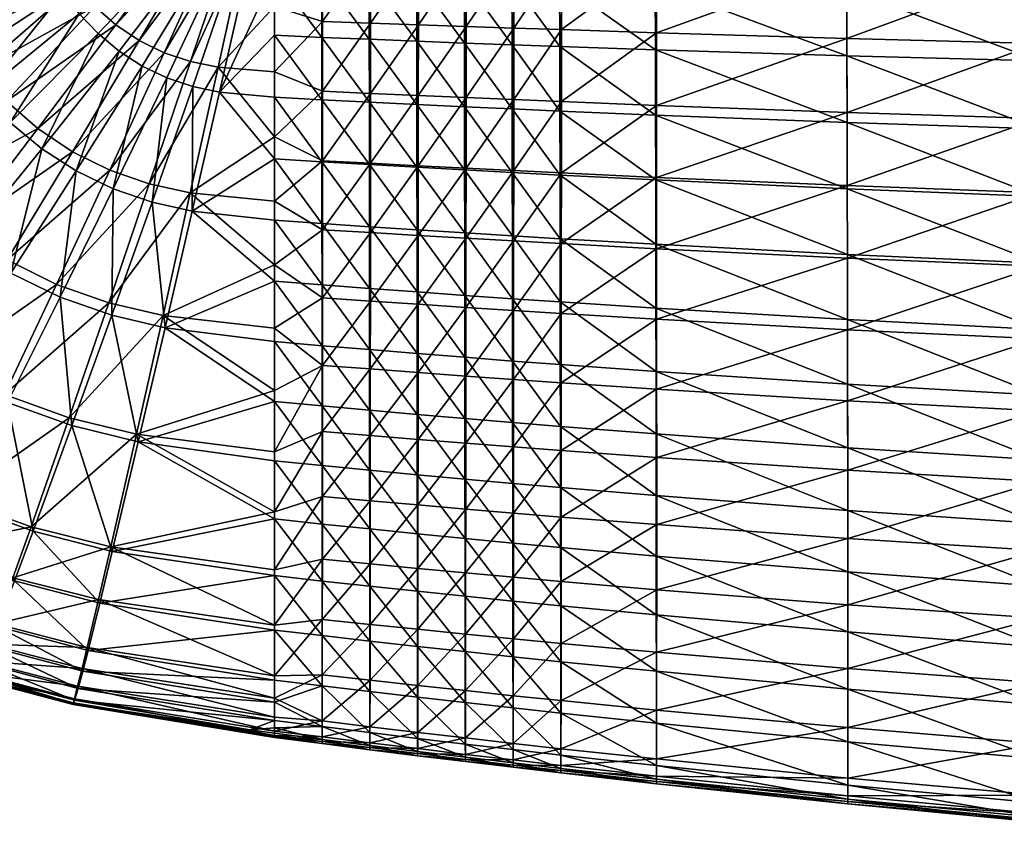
# Model space of a CAD drawing. Header units: millimetres. Extents: x -265 to 265, y -281 to 271.
# Tile 13 of 187: x -184 to -118, y -275 to -222. Entities that reach past the tile are written whole.
import ezdxf

# ---------------------------------------------------------------- set-up
doc = ezdxf.new("R2010")
doc.units = ezdxf.units.MM
doc.header["$MEASUREMENT"] = 0
doc.layers.add('Výchozí', color=7, linetype='Continuous', true_color=0x000000)

msp = doc.modelspace()

# ---------------------------------------------------------------- meshes
at = {"layer": 'Výchozí'}
mesh = msp.add_polyface(dxfattribs=at)
corners = [(-170.214, -216.181, 476.408), (-169.291, -216.358, 476.402), (-167.387, -207.686, 476.358), (-171.103, -215.891, 476.409), (-171.941, -215.482, 476.406), (-172.72, -214.958, 476.4), (-173.425, -214.333, 476.392), (-173.017, -224.543, 475.769), (-171.176, -224.924, 475.731), (-174.786, -223.948, 475.786), (-176.459, -223.124, 475.785), (-178.012, -222.082, 475.771), (-179.42, -220.845, 475.745), (-180.664, -219.452, 475.71), (-174.049, -213.626, 476.382), (-181.729, -217.948, 475.667), (-174.582, -212.861, 476.37), (-182.607, -216.383, 475.619), (-175.021, -212.064, 476.356), (-183.293, -214.804, 475.566), (-175.364, -211.261, 476.339), (-183.794, -213.255, 475.51), (-175.615, -210.474, 476.318), (-180.919, -230.576, 474.443), (-183.238, -229.022, 474.431), (-167.387, -210.276, 424.555), (-171.075, -226.59, 429.128), (-172.872, -226.211, 429.442), (-174.608, -225.632, 429.726), (-176.26, -224.841, 429.973), (-177.802, -223.844, 430.179), (-179.212, -222.664, 430.341), (-180.468, -221.334, 430.461), (-181.554, -219.898, 430.542), (-182.457, -218.399, 430.587), (-183.173, -216.881, 430.603), (-167.387, -220.859, 476.06), (-167.387, -216.474, 476.362), (-167.387, -212.08, 476.466), (-167.387, -225.228, 475.572), (-167.387, -218.627, 426.395), (-167.387, -222.783, 427.395), (-161.044, -218.832, 425.222), (-164.219, -218.731, 425.79), (-164.221, -214.524, 424.818), (-161.039, -223.051, 426.281), (-164.216, -222.92, 426.819), (-161.035, -227.254, 427.387), (-164.214, -227.093, 427.902), (-160.957, -221.959, 475.418), (-164.168, -221.848, 475.747), (-164.171, -226.534, 475.169), (-160.95, -217.222, 475.803), (-164.164, -217.141, 476.13), (-160.945, -212.47, 475.961), (-164.161, -212.421, 476.287), (-161.048, -211.878, 423.632), (-164.221, -211.833, 424.235), (-164.162, -209.301, 476.227)]
mesh.append_faces([[corners[k] for k in face] for face in [(0, 1, 2, 2), (3, 0, 2, 2), (4, 3, 2, 2), (5, 4, 2, 2), (6, 5, 2, 2), (7, 8, 1, 1), (7, 1, 0, 0), (9, 7, 0, 0), (9, 0, 3, 3), (10, 9, 3, 3), (10, 3, 4, 4), (11, 10, 4, 4), (11, 4, 5, 5), (12, 11, 5, 5), (12, 5, 6, 6), (13, 12, 6, 6), (13, 6, 14, 14), (15, 13, 14, 14), (15, 14, 16, 16), (17, 15, 16, 16), (17, 16, 18, 18), (19, 17, 18, 18), (19, 18, 20, 20), (21, 20, 22, 22), (23, 9, 10, 10), (24, 10, 11, 11), (25, 26, 27, 27), (25, 27, 28, 28), (25, 28, 29, 29), (25, 29, 30, 30), (25, 30, 31, 31), (25, 31, 32, 32), (25, 32, 33, 33), (25, 33, 34, 34), (25, 34, 35, 35), (1, 36, 37, 37), (1, 37, 38, 38), (8, 39, 36, 36), (1, 38, 2, 2), (36, 1, 8, 8), (26, 25, 40, 40), (41, 26, 40, 40), (42, 43, 44, 44), (45, 46, 43, 43), (47, 48, 46, 46), (49, 50, 51, 51), (52, 53, 50, 50), (54, 55, 53, 53), (56, 44, 57, 57), (41, 46, 48, 48), (40, 43, 46, 46), (40, 46, 41, 41), (36, 50, 53, 53), (36, 53, 37, 37), (50, 36, 39, 39), (50, 39, 51, 51), (55, 38, 37, 37), (55, 37, 53, 53), (54, 58, 55, 55), (55, 58, 38, 38), (44, 43, 40, 40), (57, 44, 40, 40), (25, 57, 40, 40)]])
mesh = msp.add_polyface(dxfattribs=at)
corners = [(-141.89, -219.368, 422.412), (-148.291, -219.201, 423.253), (-148.302, -214.839, 422.149), (-141.904, -214.95, 421.26), (-129.059, -219.667, 420.948), (-129.075, -215.146, 419.723), (-116.203, -219.924, 419.728), (-116.219, -215.311, 418.456), (-103.327, -220.14, 418.706), (-141.874, -223.755, 423.628), (-148.278, -223.535, 424.421), (-129.041, -224.153, 422.239), (-116.186, -224.497, 421.067), (-141.864, -228.125, 424.86), (-148.27, -227.853, 425.616), (-129.029, -228.62, 423.529), (-116.175, -229.051, 422.397), (-141.855, -232.469, 426.141), (-148.173, -222.403, 473.543), (-151.364, -227.087, 473.54), (-148.174, -227.221, 473.05), (-141.802, -222.615, 472.483), (-141.798, -227.478, 472.045), (-129.04, -223.001, 470.441), (-129.028, -227.947, 470.109), (-116.234, -223.333, 468.586), (-116.218, -228.35, 468.342), (-103.406, -223.607, 467.001), (-148.172, -217.559, 473.832), (-151.361, -222.294, 474.06), (-141.808, -217.724, 472.704), (-129.058, -218.025, 470.534), (-116.258, -218.286, 468.576), (-103.433, -218.5, 466.923), (-148.172, -212.695, 473.899), (-151.357, -217.475, 474.381), (-141.814, -212.81, 472.705), (-129.076, -213.024, 470.415), (-116.282, -213.211, 468.362), (-103.459, -213.364, 466.65), (-145.104, -210.468, 420.717), (-141.903, -210.49, 420.273), (-138.699, -210.512, 419.85), (-135.493, -210.532, 419.448), (-132.285, -210.551, 419.064), (-129.075, -210.569, 418.7), (-125.862, -210.586, 418.352), (-122.649, -210.603, 418.021), (-119.435, -210.619, 417.706), (-116.218, -210.634, 417.406), (-148.303, -212.037, 421.519), (-113.001, -210.648, 417.12), (-109.783, -210.662, 416.848), (-148.301, -210.445, 421.184), (-148.174, -209.476, 473.802), (-123.34, -208.044, 469.198), (-134.686, -207.945, 471.174)]
mesh.append_faces([[corners[k] for k in face] for face in [(0, 1, 2, 2), (0, 2, 3, 3), (4, 0, 3, 3), (4, 3, 5, 5), (6, 4, 5, 5), (6, 5, 7, 7), (8, 6, 7, 7), (9, 10, 1, 1), (9, 1, 0, 0), (11, 9, 0, 0), (11, 0, 4, 4), (12, 11, 4, 4), (12, 4, 6, 6), (13, 14, 10, 10), (13, 10, 9, 9), (15, 13, 9, 9), (15, 9, 11, 11), (16, 15, 11, 11), (16, 11, 12, 12), (17, 14, 13, 13), (18, 19, 20, 20), (21, 18, 20, 20), (21, 20, 22, 22), (23, 21, 22, 22), (23, 22, 24, 24), (25, 23, 24, 24), (25, 24, 26, 26), (27, 25, 26, 26), (28, 29, 18, 18), (30, 28, 18, 18), (30, 18, 21, 21), (31, 30, 21, 21), (31, 21, 23, 23), (32, 31, 23, 23), (32, 23, 25, 25), (33, 32, 25, 25), (34, 35, 28, 28), (36, 34, 28, 28), (36, 28, 30, 30), (37, 36, 30, 30), (37, 30, 31, 31), (38, 37, 31, 31), (38, 31, 32, 32), (39, 38, 32, 32), (3, 40, 41, 41), (3, 42, 43, 43), (42, 3, 41, 41), (44, 45, 5, 5), (46, 47, 5, 5), (47, 48, 7, 7), (5, 45, 46, 46), (5, 43, 44, 44), (7, 48, 49, 49), (50, 40, 3, 3), (50, 3, 2, 2), (7, 49, 51, 51), (51, 52, 7, 7), (3, 43, 5, 5), (50, 53, 40, 40), (47, 7, 5, 5), (36, 54, 34, 34), (38, 55, 37, 37), (56, 36, 37, 37)]])
mesh = msp.add_polyface(dxfattribs=at)
corners = [(-161.044, -218.832, 425.222), (-164.221, -214.524, 424.818), (-161.049, -214.592, 424.224), (-157.863, -218.929, 424.689), (-157.87, -214.657, 423.664), (-154.677, -219.023, 424.185), (-154.685, -214.72, 423.133), (-151.486, -219.114, 423.707), (-151.496, -214.781, 422.629), (-148.291, -219.201, 423.253), (-148.302, -214.839, 422.149), (-161.039, -223.051, 426.281), (-164.219, -218.731, 425.79), (-157.856, -223.178, 425.775), (-154.668, -223.301, 425.299), (-151.475, -223.42, 424.849), (-148.278, -223.535, 424.421), (-161.035, -227.254, 427.387), (-164.216, -222.92, 426.819), (-157.851, -227.411, 426.905), (-154.662, -227.563, 426.451), (-151.468, -227.71, 426.022), (-148.27, -227.853, 425.616), (-157.752, -222.071, 475.013), (-160.957, -221.959, 475.418), (-160.96, -226.674, 474.843), (-154.554, -222.183, 474.554), (-157.756, -226.813, 474.451), (-151.361, -222.294, 474.06), (-154.558, -226.951, 474.011), (-148.173, -222.403, 473.543), (-151.364, -227.087, 473.54), (-160.95, -217.222, 475.803), (-164.168, -221.848, 475.747), (-157.745, -217.305, 475.385), (-154.548, -217.39, 474.903), (-151.357, -217.475, 474.381), (-148.172, -217.559, 473.832), (-160.945, -212.47, 475.961), (-164.164, -217.141, 476.13), (-157.739, -212.524, 475.53), (-154.543, -212.58, 475.026), (-151.354, -212.637, 474.477), (-148.172, -212.695, 473.899), (-161.047, -210.339, 423.31), (-161.048, -211.878, 423.632), (-164.221, -211.833, 424.235), (-157.868, -210.367, 422.736), (-154.684, -210.395, 422.192), (-157.869, -211.92, 423.062), (-151.494, -210.42, 421.675), (-151.496, -212, 422.007), (-154.685, -211.961, 422.521), (-148.303, -212.037, 421.519), (-148.301, -210.445, 421.184), (-157.74, -209.362, 475.459), (-151.356, -209.437, 474.391), (-154.544, -209.399, 474.948), (-160.946, -209.329, 475.895)]
mesh.append_faces([[corners[k] for k in face] for face in [(0, 1, 2, 2), (3, 0, 2, 2), (3, 2, 4, 4), (5, 3, 4, 4), (5, 4, 6, 6), (7, 5, 6, 6), (7, 6, 8, 8), (9, 7, 8, 8), (9, 8, 10, 10), (11, 12, 0, 0), (13, 11, 0, 0), (13, 0, 3, 3), (14, 13, 3, 3), (14, 3, 5, 5), (15, 14, 5, 5), (15, 5, 7, 7), (16, 15, 7, 7), (16, 7, 9, 9), (17, 18, 11, 11), (19, 17, 11, 11), (19, 11, 13, 13), (20, 19, 13, 13), (20, 13, 14, 14), (21, 14, 15, 15), (22, 15, 16, 16), (23, 24, 25, 25), (26, 23, 27, 27), (28, 26, 29, 29), (30, 28, 31, 31), (32, 33, 24, 24), (34, 32, 24, 24), (34, 24, 23, 23), (35, 34, 23, 23), (35, 23, 26, 26), (36, 35, 26, 26), (36, 26, 28, 28), (37, 36, 28, 28), (38, 39, 32, 32), (40, 38, 32, 32), (40, 32, 34, 34), (41, 40, 34, 34), (41, 34, 35, 35), (42, 41, 35, 35), (42, 35, 36, 36), (43, 42, 36, 36), (44, 45, 46, 46), (47, 48, 49, 49), (47, 49, 45, 45), (50, 51, 52, 52), (49, 48, 52, 52), (45, 2, 1, 1), (2, 45, 49, 49), (2, 49, 4, 4), (51, 8, 6, 6), (51, 6, 52, 52), (6, 4, 49, 49), (6, 49, 52, 52), (53, 51, 54, 54), (51, 53, 10, 10), (51, 10, 8, 8), (41, 55, 40, 40), (43, 56, 42, 42), (42, 57, 41, 41), (58, 38, 40, 40)]])
mesh = msp.add_polyface(dxfattribs=at)
corners = [(-183.794, -213.255, 475.51), (-183.293, -214.804, 475.566), (-175.364, -211.261, 476.339), (-184.306, -210.356, 475.389), (-175.615, -210.474, 476.318), (-183.238, -229.022, 474.431), (-180.919, -230.576, 474.443), (-176.459, -223.124, 475.785), (-185.343, -227.19, 474.403), (-178.012, -222.082, 475.771), (-179.42, -220.845, 475.745), (-187.203, -225.135, 474.362), (-180.664, -219.452, 475.71), (-188.798, -222.92, 474.309), (-181.729, -217.948, 475.667), (-190.111, -220.617, 474.247), (-182.607, -216.383, 475.619), (-191.139, -218.292, 474.177), (-191.889, -216.006, 474.1), (-192.657, -211.713, 473.928), (-185.304, -237.811, 472.511), (-181.991, -239.466, 472.465), (-178.42, -231.817, 474.434), (-188.381, -235.757, 472.529), (-191.176, -233.35, 472.525), (-193.65, -230.658, 472.5), (-195.771, -227.762, 472.457), (-197.52, -224.751, 472.399), (-198.89, -221.71, 472.325), (-199.891, -218.715, 472.237), (-193.427, -242.252, 470.069), (-196.908, -239.296, 470.129), (-180.671, -231.866, 432.926), (-178.196, -233.061, 432.57), (-181.758, -240.317, 435.636), (-185.051, -238.715, 436.088), (-182.983, -230.375, 433.223), (-188.128, -236.737, 436.466), (-185.097, -228.623, 433.458), (-190.943, -234.425, 436.767), (-186.98, -226.656, 433.632), (-193.453, -231.838, 436.989), (-188.608, -224.535, 433.747), (-195.621, -229.053, 437.136), (-189.963, -222.323, 433.811), (-191.035, -220.082, 433.829), (-197.425, -226.15, 437.216), (-177.802, -223.844, 430.179), (-179.212, -222.664, 430.341), (-180.468, -221.334, 430.461), (-181.554, -219.898, 430.542), (-182.457, -218.399, 430.587), (-183.173, -216.881, 430.603), (-183.705, -215.385, 430.594), (-191.83, -217.868, 433.811), (-184.277, -212.56, 430.528), (-192.677, -213.674, 433.703), (-167.387, -210.276, 424.555), (-187.657, -209.924, 431.608)]
mesh.append_faces([[corners[k] for k in face] for face in [(0, 1, 2, 2), (3, 0, 4, 4), (5, 6, 7, 7), (8, 5, 9, 9), (8, 9, 10, 10), (11, 8, 10, 10), (11, 10, 12, 12), (13, 11, 12, 12), (13, 12, 14, 14), (15, 13, 14, 14), (15, 14, 16, 16), (17, 15, 16, 16), (17, 16, 1, 1), (18, 17, 1, 1), (18, 1, 0, 0), (19, 18, 0, 0), (19, 0, 3, 3), (20, 21, 22, 22), (20, 22, 6, 6), (23, 20, 6, 6), (23, 6, 5, 5), (24, 23, 5, 5), (24, 5, 8, 8), (25, 24, 8, 8), (25, 8, 11, 11), (26, 25, 11, 11), (26, 11, 13, 13), (27, 26, 13, 13), (27, 13, 15, 15), (28, 15, 17, 17), (29, 17, 18, 18), (30, 20, 23, 23), (31, 30, 23, 23), (31, 23, 24, 24), (32, 33, 34, 34), (32, 34, 35, 35), (36, 32, 35, 35), (36, 35, 37, 37), (38, 36, 37, 37), (38, 37, 39, 39), (40, 38, 39, 39), (40, 39, 41, 41), (42, 40, 41, 41), (42, 41, 43, 43), (44, 42, 43, 43), (45, 44, 46, 46), (47, 32, 36, 36), (48, 47, 36, 36), (48, 36, 38, 38), (49, 48, 38, 38), (49, 38, 40, 40), (50, 49, 40, 40), (50, 40, 42, 42), (51, 50, 42, 42), (51, 42, 44, 44), (52, 51, 44, 44), (52, 44, 45, 45), (53, 52, 45, 45), (53, 45, 54, 54), (55, 53, 54, 54), (55, 54, 56, 56), (57, 52, 53, 53), (57, 53, 55, 55), (56, 58, 55, 55)]])
mesh = msp.add_polyface(dxfattribs=at)
corners = [(-151.468, -227.71, 426.022), (-154.662, -227.563, 426.451), (-154.668, -223.301, 425.299), (-148.27, -227.853, 425.616), (-151.475, -223.42, 424.849), (-157.847, -231.623, 428.093), (-161.032, -231.439, 428.554), (-161.035, -227.254, 427.387), (-157.851, -227.411, 426.905), (-154.656, -231.803, 427.66), (-151.461, -231.977, 427.251), (-148.263, -232.146, 426.863), (-157.843, -235.811, 429.351), (-161.029, -235.6, 429.791), (-154.651, -236.017, 428.938), (-151.455, -236.216, 428.548), (-148.256, -236.41, 428.178), (-157.838, -239.972, 430.688), (-161.026, -239.736, 431.107), (-154.646, -240.202, 430.295), (-151.449, -240.426, 429.923), (-148.249, -240.644, 429.57), (-157.834, -244.097, 432.114), (-161.023, -243.837, 432.513), (-154.641, -244.351, 431.739), (-151.443, -244.597, 431.385), (-148.243, -244.837, 431.048), (-157.769, -240.8, 471.592), (-160.971, -240.585, 471.947), (-160.975, -245.131, 470.579), (-154.569, -241.01, 471.207), (-157.772, -245.369, 470.237), (-151.372, -241.217, 470.803), (-154.573, -245.602, 469.871), (-148.178, -241.418, 470.386), (-151.375, -245.83, 469.488), (-160.968, -235.995, 473.107), (-164.177, -240.367, 472.259), (-157.764, -236.186, 472.74), (-154.565, -236.373, 472.337), (-151.369, -236.557, 471.91), (-148.176, -236.737, 471.469), (-160.964, -231.355, 474.073), (-164.175, -235.802, 473.425), (-157.76, -231.52, 473.693), (-154.561, -231.683, 473.271), (-151.366, -231.844, 472.823), (-148.175, -232.001, 472.357), (-160.96, -226.674, 474.843), (-164.173, -231.188, 474.395), (-157.756, -226.813, 474.451), (-154.558, -226.951, 474.011), (-151.364, -227.087, 473.54), (-148.174, -227.221, 473.05), (-160.957, -221.959, 475.418), (-164.171, -226.534, 475.169), (-157.752, -222.071, 475.013), (-154.554, -222.183, 474.554), (-151.361, -222.294, 474.06)]
mesh.append_faces([[corners[k] for k in face] for face in [(0, 1, 2, 2), (3, 0, 4, 4), (5, 6, 7, 7), (5, 7, 8, 8), (9, 5, 8, 8), (9, 8, 1, 1), (10, 9, 1, 1), (10, 1, 0, 0), (11, 10, 0, 0), (11, 0, 3, 3), (12, 13, 6, 6), (12, 6, 5, 5), (14, 12, 5, 5), (14, 5, 9, 9), (15, 14, 9, 9), (15, 9, 10, 10), (16, 15, 10, 10), (16, 10, 11, 11), (17, 18, 13, 13), (17, 13, 12, 12), (19, 17, 12, 12), (19, 12, 14, 14), (20, 19, 14, 14), (20, 14, 15, 15), (21, 20, 15, 15), (22, 23, 18, 18), (22, 18, 17, 17), (24, 22, 17, 17), (24, 17, 19, 19), (25, 24, 19, 19), (25, 19, 20, 20), (26, 25, 20, 20), (27, 28, 29, 29), (30, 27, 31, 31), (32, 30, 33, 33), (34, 32, 35, 35), (36, 37, 28, 28), (38, 36, 28, 28), (38, 28, 27, 27), (39, 38, 27, 27), (39, 27, 30, 30), (40, 39, 30, 30), (40, 30, 32, 32), (41, 40, 32, 32), (42, 43, 36, 36), (44, 42, 36, 36), (44, 36, 38, 38), (45, 44, 38, 38), (45, 38, 39, 39), (46, 45, 39, 39), (46, 39, 40, 40), (47, 46, 40, 40), (48, 49, 42, 42), (50, 48, 42, 42), (50, 42, 44, 44), (51, 50, 44, 44), (51, 44, 45, 45), (52, 51, 45, 45), (52, 45, 46, 46), (53, 52, 46, 46), (54, 55, 48, 48), (56, 48, 50, 50), (57, 50, 51, 51), (58, 51, 52, 52)]])
mesh = msp.add_polyface(dxfattribs=at)
corners = [(-175.78, -232.731, 474.399), (-173.035, -233.337, 474.332), (-171.176, -224.924, 475.731), (-173.017, -224.543, 475.769), (-178.42, -231.817, 474.434), (-174.786, -223.948, 475.786), (-180.919, -230.576, 474.443), (-178.492, -240.705, 472.386), (-174.859, -241.552, 472.265), (-181.991, -239.466, 472.465), (-181.145, -248.408, 469.694), (-175.596, -233.952, 432.161), (-172.906, -234.557, 431.712), (-174.723, -242.38, 434.56), (-178.299, -241.531, 435.121), (-178.196, -233.061, 432.57), (-172.872, -226.211, 429.442), (-171.075, -226.59, 429.128), (-174.608, -225.632, 429.726), (-176.26, -224.841, 429.973), (-180.671, -231.866, 432.926), (-177.802, -223.844, 430.179), (-167.387, -229.572, 474.905), (-167.387, -225.228, 475.572), (-167.387, -238.163, 473.05), (-167.387, -233.886, 474.064), (-167.387, -242.395, 471.86), (-167.387, -246.57, 470.487), (-167.387, -239.239, 432.04), (-167.387, -243.292, 433.401), (-167.387, -231.051, 429.577), (-167.387, -235.157, 430.769), (-167.387, -226.925, 428.455), (-167.387, -222.783, 427.395), (-161.032, -231.439, 428.554), (-164.212, -231.248, 429.047), (-164.214, -227.093, 427.902), (-161.035, -227.254, 427.387), (-161.029, -235.6, 429.791), (-164.211, -235.382, 430.262), (-161.026, -239.736, 431.107), (-164.209, -239.492, 431.557), (-161.023, -243.837, 432.513), (-164.208, -243.57, 432.941), (-160.971, -240.585, 471.947), (-164.177, -240.367, 472.259), (-164.179, -244.889, 470.885), (-160.968, -235.995, 473.107), (-164.175, -235.802, 473.425), (-160.964, -231.355, 474.073), (-164.173, -231.188, 474.395), (-160.96, -226.674, 474.843), (-164.171, -226.534, 475.169)]
mesh.append_faces([[corners[k] for k in face] for face in [(0, 1, 2, 2), (0, 2, 3, 3), (4, 0, 3, 3), (4, 3, 5, 5), (6, 4, 5, 5), (7, 8, 1, 1), (7, 1, 0, 0), (9, 7, 0, 0), (9, 0, 4, 4), (10, 8, 7, 7), (11, 12, 13, 13), (11, 13, 14, 14), (15, 11, 14, 14), (16, 17, 12, 12), (16, 12, 11, 11), (18, 16, 11, 11), (18, 11, 15, 15), (19, 18, 15, 15), (19, 15, 20, 20), (21, 19, 20, 20), (2, 22, 23, 23), (1, 24, 25, 25), (8, 26, 24, 24), (1, 25, 22, 22), (2, 1, 22, 22), (8, 24, 1, 1), (8, 27, 26, 26), (13, 28, 29, 29), (12, 30, 31, 31), (17, 32, 30, 30), (12, 31, 28, 28), (12, 28, 13, 13), (17, 30, 12, 12), (17, 33, 32, 32), (34, 35, 36, 36), (34, 36, 37, 37), (38, 39, 35, 35), (38, 35, 34, 34), (40, 41, 39, 39), (40, 39, 38, 38), (42, 43, 41, 41), (42, 41, 40, 40), (44, 45, 46, 46), (47, 48, 45, 45), (49, 50, 48, 48), (51, 52, 50, 50), (33, 36, 32, 32), (30, 35, 39, 39), (30, 39, 31, 31), (28, 41, 43, 43), (28, 43, 29, 29), (31, 39, 41, 41), (31, 41, 28, 28), (32, 36, 35, 35), (32, 35, 30, 30), (45, 24, 26, 26), (25, 48, 50, 50), (25, 50, 22, 22), (22, 50, 52, 52), (22, 52, 23, 23), (24, 45, 48, 48), (24, 48, 25, 25), (45, 26, 46, 46)]])
mesh = msp.add_polyface(dxfattribs=at)
corners = [(-141.855, -232.469, 426.141), (-148.263, -232.146, 426.863), (-148.27, -227.853, 425.616), (-129.02, -233.058, 424.864), (-141.864, -228.125, 424.86), (-129.029, -228.62, 423.529), (-116.166, -233.572, 423.768), (-116.175, -229.051, 422.397), (-141.848, -236.782, 427.488), (-148.256, -236.41, 428.178), (-129.011, -237.46, 426.263), (-116.158, -238.054, 425.202), (-148.249, -240.644, 429.57), (-151.455, -236.216, 428.548), (-141.84, -241.061, 428.911), (-129.004, -241.824, 427.734), (-116.151, -242.495, 426.707), (-148.243, -244.837, 431.048), (-151.449, -240.426, 429.923), (-141.833, -245.297, 430.418), (-128.997, -246.141, 429.286), (-116.146, -246.885, 428.293), (-148.236, -248.984, 432.627), (-151.443, -244.597, 431.385), (-141.827, -249.485, 432.024), (-128.991, -250.405, 430.934), (-116.141, -251.219, 429.971), (-141.789, -246.479, 468.303), (-148.18, -246.052, 469.096), (-148.182, -250.597, 467.596), (-128.994, -247.258, 466.773), (-141.788, -251.064, 466.855), (-148.178, -241.418, 470.386), (-151.375, -245.83, 469.488), (-141.79, -241.805, 469.541), (-129.001, -242.51, 467.909), (-116.182, -243.119, 466.404), (-116.172, -247.934, 465.36), (-148.176, -236.737, 471.469), (-151.372, -241.217, 470.803), (-141.792, -237.082, 470.572), (-129.009, -237.709, 468.838), (-116.193, -238.251, 467.244), (-148.175, -232.001, 472.357), (-151.369, -236.557, 471.91), (-141.795, -232.303, 471.406), (-129.019, -232.852, 469.571), (-116.205, -233.325, 467.89), (-148.174, -227.221, 473.05), (-151.366, -231.844, 472.823), (-141.798, -227.478, 472.045), (-129.028, -227.947, 470.109), (-116.218, -228.35, 468.342), (-103.388, -228.683, 466.818)]
mesh.append_faces([[corners[k] for k in face] for face in [(0, 1, 2, 2), (3, 0, 4, 4), (3, 4, 5, 5), (6, 3, 5, 5), (6, 5, 7, 7), (8, 9, 1, 1), (8, 1, 0, 0), (10, 8, 0, 0), (10, 0, 3, 3), (11, 10, 3, 3), (11, 3, 6, 6), (12, 13, 9, 9), (14, 12, 9, 9), (14, 9, 8, 8), (15, 14, 8, 8), (15, 8, 10, 10), (16, 15, 10, 10), (16, 10, 11, 11), (17, 18, 12, 12), (19, 17, 12, 12), (19, 12, 14, 14), (20, 19, 14, 14), (20, 14, 15, 15), (21, 20, 15, 15), (21, 15, 16, 16), (22, 23, 17, 17), (24, 22, 17, 17), (24, 17, 19, 19), (25, 24, 19, 19), (25, 19, 20, 20), (26, 25, 20, 20), (26, 20, 21, 21), (27, 28, 29, 29), (30, 27, 31, 31), (32, 33, 28, 28), (34, 32, 28, 28), (34, 28, 27, 27), (35, 34, 27, 27), (35, 27, 30, 30), (36, 35, 30, 30), (36, 30, 37, 37), (38, 39, 32, 32), (40, 38, 32, 32), (40, 32, 34, 34), (41, 40, 34, 34), (41, 34, 35, 35), (42, 41, 35, 35), (42, 35, 36, 36), (43, 44, 38, 38), (45, 43, 38, 38), (45, 38, 40, 40), (46, 45, 40, 40), (46, 40, 41, 41), (47, 46, 41, 41), (47, 41, 42, 42), (48, 49, 43, 43), (50, 48, 43, 43), (50, 43, 45, 45), (51, 50, 45, 45), (51, 45, 46, 46), (52, 51, 46, 46), (52, 46, 47, 47), (53, 52, 47, 47)]])
mesh = msp.add_polyface(dxfattribs=at)
corners = [(-185.485, -246.844, 469.855), (-181.145, -248.408, 469.694), (-178.492, -240.705, 472.386), (-181.991, -239.466, 472.465), (-189.6, -244.786, 469.978), (-185.304, -237.811, 472.511), (-193.427, -242.252, 470.069), (-183.705, -255.71, 466.166), (-176.641, -249.503, 469.49), (-188.865, -253.836, 466.446), (-193.764, -251.397, 466.691), (-198.327, -248.413, 466.9), (-202.485, -244.945, 467.071), (-196.908, -239.296, 470.129), (-184.925, -259.111, 463.968), (-179.177, -260.571, 463.584), (-178.36, -257.051, 465.847), (-190.478, -257.091, 464.321), (-195.755, -254.477, 464.64), (-200.676, -251.288, 464.923), (-191.988, -260.056, 461.78), (-197.625, -257.283, 462.178), (-202.888, -253.912, 462.54), (-198.476, -258.513, 460.737), (-192.674, -261.355, 460.301), (-203.897, -255.065, 461.137), (-199.219, -259.536, 459.104), (-203.839, -255.21, 450.267), (-198.405, -258.639, 449.784), (-199.173, -259.631, 451.432), (-197.532, -257.439, 448.303), (-192.602, -261.479, 449.227), (-202.81, -254.099, 448.792), (-195.622, -254.705, 445.71), (-190.347, -257.296, 445.134), (-191.895, -260.203, 447.735), (-200.56, -251.566, 446.204), (-183.565, -255.988, 442.245), (-178.26, -257.349, 441.558), (-179.096, -260.807, 443.801), (-184.812, -259.319, 444.49), (-188.701, -254.12, 442.885), (-193.595, -251.718, 443.455), (-198.173, -248.798, 443.942), (-180.967, -248.912, 438.416), (-185.273, -247.37, 439.012), (-189.376, -245.362, 439.539), (-193.212, -242.905, 439.983), (-196.722, -240.047, 440.338), (-202.364, -245.416, 444.335), (-178.299, -241.531, 435.121), (-176.515, -250.015, 437.772), (-181.758, -240.317, 435.636), (-185.051, -238.715, 436.088), (-188.128, -236.737, 436.466), (-190.943, -234.425, 436.767), (-178.196, -233.061, 432.57)]
mesh.append_faces([[corners[k] for k in face] for face in [(0, 1, 2, 2), (0, 2, 3, 3), (4, 0, 3, 3), (4, 3, 5, 5), (6, 4, 5, 5), (7, 8, 1, 1), (9, 7, 1, 1), (9, 1, 0, 0), (10, 9, 0, 0), (10, 0, 4, 4), (11, 10, 4, 4), (11, 4, 6, 6), (12, 11, 6, 6), (12, 6, 13, 13), (14, 15, 16, 16), (14, 16, 7, 7), (17, 14, 7, 7), (17, 7, 9, 9), (18, 17, 9, 9), (18, 9, 10, 10), (19, 18, 10, 10), (19, 10, 11, 11), (20, 14, 17, 17), (21, 20, 17, 17), (21, 17, 18, 18), (22, 21, 18, 18), (22, 18, 19, 19), (23, 24, 20, 20), (23, 20, 21, 21), (25, 23, 21, 21), (26, 24, 23, 23), (27, 28, 29, 29), (30, 31, 28, 28), (32, 30, 28, 28), (33, 34, 35, 35), (33, 35, 30, 30), (36, 33, 30, 30), (37, 38, 39, 39), (37, 39, 40, 40), (41, 37, 40, 40), (41, 40, 34, 34), (42, 41, 34, 34), (42, 34, 33, 33), (43, 42, 33, 33), (43, 33, 36, 36), (44, 38, 37, 37), (45, 44, 37, 37), (45, 37, 41, 41), (46, 45, 41, 41), (46, 41, 42, 42), (47, 46, 42, 42), (47, 42, 43, 43), (48, 47, 43, 43), (48, 43, 49, 49), (50, 51, 44, 44), (52, 50, 44, 44), (52, 44, 45, 45), (53, 52, 45, 45), (53, 45, 46, 46), (54, 53, 46, 46), (54, 46, 47, 47), (55, 54, 47, 47), (55, 47, 48, 48), (56, 50, 52, 52)]])
mesh = msp.add_polyface(dxfattribs=at)
corners = [(-181.145, -248.408, 469.694), (-176.641, -249.503, 469.49), (-174.859, -241.552, 472.265), (-183.705, -255.71, 466.166), (-178.36, -257.051, 465.847), (-180.967, -248.912, 438.416), (-176.515, -250.015, 437.772), (-178.26, -257.349, 441.558), (-178.299, -241.531, 435.121), (-174.723, -242.38, 434.56), (-167.387, -250.674, 468.915), (-167.387, -246.57, 470.487), (-167.387, -254.689, 467.125), (-167.387, -262.28, 462.712), (-167.387, -258.577, 465.077), (-179.177, -260.571, 463.584), (-167.387, -265.679, 459.929), (-179.939, -263.783, 460.901), (-167.387, -262.615, 442.409), (-179.88, -263.978, 446.431), (-179.096, -260.807, 443.801), (-167.387, -258.974, 440.171), (-167.387, -255.175, 438.213), (-167.387, -247.308, 434.867), (-167.387, -251.275, 436.462), (-167.387, -243.292, 433.401), (-161.02, -247.898, 434.024), (-164.206, -247.609, 434.431), (-164.208, -243.57, 432.941), (-161.023, -243.837, 432.513), (-157.83, -248.181, 433.644), (-161.017, -251.908, 435.661), (-164.204, -251.597, 436.048), (-157.826, -252.211, 435.3), (-161.014, -255.846, 437.456), (-164.202, -255.516, 437.823), (-161.011, -259.683, 439.456), (-164.2, -259.335, 439.803), (-161.008, -263.359, 441.735), (-164.199, -262.994, 442.064), (-160.984, -258.19, 465.097), (-164.186, -257.878, 465.383), (-164.188, -261.906, 462.946), (-160.988, -262.241, 462.668), (-160.981, -253.952, 467.187), (-164.184, -253.663, 467.48), (-160.978, -249.588, 469.001), (-164.181, -249.322, 469.302), (-160.975, -245.131, 470.579), (-164.179, -244.889, 470.885), (-160.971, -240.585, 471.947), (-167.387, -242.395, 471.86)]
mesh.append_faces([[corners[k] for k in face] for face in [(0, 1, 2, 2), (3, 4, 1, 1), (5, 6, 7, 7), (8, 9, 6, 6), (1, 10, 11, 11), (1, 11, 2, 2), (1, 12, 10, 10), (13, 14, 4, 4), (13, 4, 15, 15), (4, 14, 12, 12), (16, 13, 15, 15), (16, 15, 17, 17), (4, 12, 1, 1), (18, 19, 20, 20), (20, 7, 21, 21), (20, 21, 18, 18), (7, 22, 21, 21), (6, 23, 24, 24), (6, 24, 22, 22), (9, 25, 23, 23), (6, 22, 7, 7), (6, 9, 23, 23), (26, 27, 28, 28), (26, 28, 29, 29), (30, 26, 29, 29), (31, 32, 27, 27), (31, 27, 26, 26), (33, 31, 26, 26), (34, 35, 32, 32), (34, 32, 31, 31), (36, 37, 35, 35), (36, 35, 34, 34), (38, 39, 37, 37), (38, 37, 36, 36), (40, 41, 42, 42), (40, 42, 43, 43), (44, 45, 41, 41), (44, 41, 40, 40), (46, 47, 45, 45), (46, 45, 44, 44), (48, 49, 47, 47), (48, 47, 46, 46), (50, 49, 48, 48), (25, 28, 27, 27), (25, 27, 23, 23), (24, 32, 35, 35), (24, 35, 22, 22), (21, 37, 39, 39), (21, 39, 18, 18), (22, 35, 37, 37), (22, 37, 21, 21), (23, 27, 32, 32), (23, 32, 24, 24), (16, 42, 13, 13), (14, 41, 45, 45), (14, 45, 12, 12), (10, 47, 49, 49), (10, 49, 11, 11), (12, 45, 47, 47), (12, 47, 10, 10), (49, 51, 11, 11), (13, 42, 41, 41), (13, 41, 14, 14)]])
mesh = msp.add_polyface(dxfattribs=at)
corners = [(-157.83, -248.181, 433.644), (-161.023, -243.837, 432.513), (-157.834, -244.097, 432.114), (-154.636, -248.456, 433.287), (-154.641, -244.351, 431.739), (-151.438, -248.723, 432.949), (-151.443, -244.597, 431.385), (-148.236, -248.984, 432.627), (-157.826, -252.211, 435.3), (-161.02, -247.898, 434.024), (-154.631, -252.506, 434.96), (-151.433, -252.794, 434.637), (-148.231, -253.074, 434.329), (-157.822, -256.168, 437.113), (-161.014, -255.846, 437.456), (-161.017, -251.908, 435.661), (-154.626, -256.483, 436.788), (-151.427, -256.789, 436.479), (-148.226, -257.088, 436.183), (-157.818, -260.023, 439.128), (-161.011, -259.683, 439.456), (-154.622, -260.355, 438.818), (-151.422, -260.679, 438.521), (-148.22, -260.995, 438.236), (-157.813, -263.715, 441.423), (-161.008, -263.359, 441.735), (-154.617, -264.064, 441.125), (-151.417, -264.405, 440.838), (-148.215, -264.738, 440.562), (-157.785, -258.495, 464.795), (-160.984, -258.19, 465.097), (-160.988, -262.241, 462.668), (-157.789, -262.568, 462.381), (-154.585, -258.793, 464.483), (-154.59, -262.889, 462.087), (-151.387, -259.085, 464.165), (-151.391, -263.203, 461.79), (-148.188, -259.37, 463.845), (-157.78, -254.235, 466.872), (-160.981, -253.952, 467.187), (-154.581, -254.512, 466.541), (-151.383, -254.782, 466.202), (-148.185, -255.046, 465.858), (-157.776, -249.849, 468.673), (-160.978, -249.588, 469.001), (-154.577, -250.104, 468.325), (-151.379, -250.353, 467.964), (-148.182, -250.597, 467.596), (-157.772, -245.369, 470.237), (-160.975, -245.131, 470.579), (-154.573, -245.602, 469.871), (-151.375, -245.83, 469.488), (-148.18, -246.052, 469.096), (-157.769, -240.8, 471.592), (-154.569, -241.01, 471.207), (-151.372, -241.217, 470.803)]
mesh.append_faces([[corners[k] for k in face] for face in [(0, 1, 2, 2), (3, 0, 2, 2), (3, 2, 4, 4), (5, 3, 4, 4), (5, 4, 6, 6), (7, 5, 6, 6), (8, 9, 0, 0), (10, 8, 0, 0), (10, 0, 3, 3), (11, 10, 3, 3), (11, 3, 5, 5), (12, 11, 5, 5), (13, 14, 15, 15), (13, 15, 8, 8), (16, 13, 8, 8), (16, 8, 10, 10), (17, 16, 10, 10), (17, 10, 11, 11), (18, 17, 11, 11), (19, 20, 14, 14), (19, 14, 13, 13), (21, 19, 13, 13), (21, 13, 16, 16), (22, 21, 16, 16), (22, 16, 17, 17), (23, 22, 17, 17), (24, 25, 20, 20), (24, 20, 19, 19), (26, 24, 19, 19), (26, 19, 21, 21), (27, 26, 21, 21), (27, 21, 22, 22), (28, 27, 22, 22), (29, 30, 31, 31), (29, 31, 32, 32), (33, 29, 32, 32), (33, 32, 34, 34), (35, 33, 34, 34), (35, 34, 36, 36), (37, 35, 36, 36), (38, 39, 30, 30), (38, 30, 29, 29), (40, 38, 29, 29), (40, 29, 33, 33), (41, 40, 33, 33), (41, 33, 35, 35), (42, 41, 35, 35), (43, 44, 39, 39), (43, 39, 38, 38), (45, 43, 38, 38), (45, 38, 40, 40), (46, 45, 40, 40), (46, 40, 41, 41), (47, 46, 41, 41), (48, 49, 44, 44), (48, 44, 43, 43), (50, 48, 43, 43), (50, 43, 45, 45), (51, 50, 45, 45), (51, 45, 46, 46), (52, 51, 46, 46), (53, 49, 48, 48), (54, 48, 50, 50), (55, 50, 51, 51)]])
mesh = msp.add_polyface(dxfattribs=at)
corners = [(-148.231, -253.074, 434.329), (-151.438, -248.723, 432.949), (-148.236, -248.984, 432.627), (-141.821, -253.613, 433.749), (-141.827, -249.485, 432.024), (-128.985, -254.606, 432.698), (-148.226, -257.088, 436.183), (-151.433, -252.794, 434.637), (-141.815, -257.663, 435.625), (-128.981, -258.725, 434.606), (-148.22, -260.995, 438.236), (-151.427, -256.789, 436.479), (-141.811, -261.605, 437.696), (-128.978, -262.732, 436.705), (-148.215, -264.738, 440.562), (-151.422, -260.679, 438.521), (-141.806, -265.38, 440.037), (-128.975, -266.57, 439.068), (-148.21, -268.183, 443.29), (-151.417, -264.405, 440.838), (-141.802, -268.857, 442.775), (-128.973, -270.11, 441.82), (-148.206, -270.993, 446.65), (-151.413, -267.834, 443.559), (-141.798, -271.7, 446.143), (-128.972, -273.018, 445.2), (-148.204, -271.885, 448.664), (-151.408, -270.628, 446.913), (-141.797, -272.607, 448.166), (-128.971, -273.955, 447.238), (-148.202, -272.182, 450.811), (-151.405, -271.512, 448.922), (-141.795, -272.909, 450.32), (-128.971, -274.266, 449.404), (-148.201, -272.032, 451.962), (-151.403, -271.807, 451.064), (-141.795, -272.755, 451.472), (-128.971, -274.102, 450.557), (-148.2, -271.688, 453.093), (-151.402, -271.66, 452.214), (-141.794, -272.401, 452.603), (-128.972, -273.731, 451.684), (-148.198, -270.563, 455.219), (-151.401, -271.32, 453.346), (-141.793, -271.251, 454.719), (-128.972, -272.53, 453.778), (-148.194, -267.343, 458.688), (-151.399, -270.208, 455.475), (-141.791, -267.978, 458.147), (-128.973, -269.155, 457.121), (-148.19, -263.509, 461.493), (-151.395, -267.013, 458.963), (-141.789, -264.099, 460.903), (-148.188, -259.37, 463.845), (-151.391, -263.203, 461.79), (-141.788, -259.918, 463.205), (-148.185, -255.046, 465.858), (-151.387, -259.085, 464.165), (-141.788, -255.554, 465.168), (-148.182, -250.597, 467.596), (-151.383, -254.782, 466.202), (-141.788, -251.064, 466.855), (-128.988, -251.918, 465.426), (-148.18, -246.052, 469.096), (-151.379, -250.353, 467.964), (-141.789, -246.479, 468.303)]
mesh.append_faces([[corners[k] for k in face] for face in [(0, 1, 2, 2), (3, 0, 2, 2), (3, 2, 4, 4), (5, 3, 4, 4), (6, 7, 0, 0), (8, 6, 0, 0), (8, 0, 3, 3), (9, 8, 3, 3), (10, 11, 6, 6), (12, 10, 6, 6), (12, 6, 8, 8), (13, 12, 8, 8), (14, 15, 10, 10), (16, 14, 10, 10), (16, 10, 12, 12), (17, 16, 12, 12), (18, 19, 14, 14), (20, 18, 14, 14), (20, 14, 16, 16), (21, 20, 16, 16), (22, 23, 18, 18), (24, 22, 18, 18), (24, 18, 20, 20), (25, 24, 20, 20), (26, 27, 22, 22), (28, 26, 22, 22), (28, 22, 24, 24), (29, 28, 24, 24), (30, 31, 26, 26), (32, 30, 26, 26), (32, 26, 28, 28), (33, 32, 28, 28), (34, 35, 30, 30), (36, 34, 30, 30), (36, 30, 32, 32), (37, 36, 32, 32), (38, 39, 34, 34), (40, 38, 34, 34), (40, 34, 36, 36), (41, 40, 36, 36), (42, 43, 38, 38), (44, 42, 38, 38), (44, 38, 40, 40), (45, 44, 40, 40), (46, 47, 42, 42), (48, 46, 42, 42), (48, 42, 44, 44), (49, 48, 44, 44), (50, 51, 46, 46), (52, 50, 46, 46), (52, 46, 48, 48), (53, 54, 50, 50), (55, 53, 50, 50), (55, 50, 52, 52), (56, 57, 53, 53), (58, 56, 53, 53), (58, 53, 55, 55), (59, 60, 56, 56), (61, 59, 56, 56), (61, 56, 58, 58), (62, 61, 58, 58), (63, 64, 59, 59), (65, 59, 61, 61)]])
mesh = msp.add_polyface(dxfattribs=at)
corners = [(-103.274, -251.927, 429.107), (-116.141, -251.219, 429.971), (-116.146, -246.885, 428.293), (-128.985, -254.606, 432.698), (-141.827, -249.485, 432.024), (-128.991, -250.405, 430.934), (-116.137, -255.487, 431.763), (-103.271, -256.256, 430.92), (-128.981, -258.725, 434.606), (-141.821, -253.613, 433.749), (-116.133, -259.669, 433.696), (-128.978, -262.732, 436.705), (-141.815, -257.663, 435.625), (-116.131, -263.738, 435.815), (-128.975, -266.57, 439.068), (-141.811, -261.605, 437.696), (-116.13, -267.636, 438.194), (-128.973, -270.11, 441.82), (-141.806, -265.38, 440.037), (-116.13, -271.236, 440.957), (-128.972, -273.018, 445.2), (-141.802, -268.857, 442.775), (-116.13, -274.208, 444.345), (-128.971, -273.955, 447.238), (-141.798, -271.7, 446.143), (-116.131, -275.174, 446.396), (-128.971, -274.266, 449.404), (-141.797, -272.607, 448.166), (-116.132, -275.495, 448.573), (-128.971, -274.102, 450.557), (-141.795, -272.909, 450.32), (-116.132, -275.322, 449.727), (-128.972, -273.731, 451.684), (-141.795, -272.755, 451.472), (-116.133, -274.933, 450.851), (-128.972, -272.53, 453.778), (-141.794, -272.401, 452.603), (-116.134, -273.682, 452.924), (-103.281, -274.705, 452.162), (-128.973, -269.155, 457.121), (-141.793, -271.251, 454.719), (-116.138, -270.206, 456.183), (-103.287, -271.13, 455.343), (-128.976, -265.186, 459.778), (-141.789, -264.099, 460.903), (-141.791, -267.978, 458.147), (-116.143, -266.151, 458.744), (-103.294, -266.99, 457.817), (-128.979, -260.925, 461.979), (-141.788, -259.918, 463.205), (-116.148, -261.812, 460.848), (-103.302, -262.578, 459.835), (-128.983, -256.483, 463.841), (-141.788, -255.554, 465.168), (-116.155, -257.298, 462.614), (-103.311, -257.996, 461.518), (-128.988, -251.918, 465.426), (-116.163, -252.663, 464.105), (-103.32, -253.297, 462.929), (-128.994, -247.258, 466.773), (-141.788, -251.064, 466.855), (-116.172, -247.934, 465.36), (-103.332, -248.505, 464.108)]
mesh.append_faces([[corners[k] for k in face] for face in [(0, 1, 2, 2), (3, 4, 5, 5), (6, 3, 5, 5), (6, 5, 1, 1), (7, 6, 1, 1), (8, 9, 3, 3), (10, 8, 3, 3), (10, 3, 6, 6), (11, 12, 8, 8), (13, 11, 8, 8), (13, 8, 10, 10), (14, 15, 11, 11), (16, 14, 11, 11), (16, 11, 13, 13), (17, 18, 14, 14), (19, 17, 14, 14), (19, 14, 16, 16), (20, 21, 17, 17), (22, 20, 17, 17), (22, 17, 19, 19), (23, 24, 20, 20), (25, 23, 20, 20), (25, 20, 22, 22), (26, 27, 23, 23), (28, 26, 23, 23), (28, 23, 25, 25), (29, 30, 26, 26), (31, 29, 26, 26), (31, 26, 28, 28), (32, 33, 29, 29), (34, 32, 29, 29), (34, 29, 31, 31), (35, 36, 32, 32), (37, 35, 32, 32), (37, 32, 34, 34), (38, 37, 34, 34), (39, 40, 35, 35), (41, 39, 35, 35), (41, 35, 37, 37), (42, 41, 37, 37), (43, 44, 45, 45), (43, 45, 39, 39), (46, 43, 39, 39), (46, 39, 41, 41), (47, 46, 41, 41), (48, 49, 44, 44), (48, 44, 43, 43), (50, 48, 43, 43), (50, 43, 46, 46), (51, 50, 46, 46), (52, 53, 49, 49), (52, 49, 48, 48), (54, 52, 48, 48), (54, 48, 50, 50), (55, 54, 50, 50), (56, 53, 52, 52), (57, 56, 52, 52), (57, 52, 54, 54), (58, 57, 54, 54), (59, 60, 56, 56), (61, 59, 56, 56), (61, 56, 57, 57), (62, 61, 57, 57)]])
mesh = msp.add_polyface(dxfattribs=at)
corners = [(-186.065, -262.21, 461.353), (-179.939, -263.783, 460.901), (-179.177, -260.571, 463.584), (-184.925, -259.111, 463.968), (-191.988, -260.056, 461.78), (-186.581, -263.57, 459.837), (-180.283, -265.196, 459.353), (-192.674, -261.355, 460.301), (-187.027, -264.703, 458.134), (-180.58, -266.379, 457.618), (-193.27, -262.435, 458.632), (-199.219, -259.536, 459.104), (-187.356, -265.514, 456.236), (-180.798, -267.231, 455.688), (-193.711, -263.204, 456.764), (-199.772, -260.263, 457.264), (-187.451, -265.756, 455.222), (-180.861, -267.489, 454.66), (-193.839, -263.431, 455.763), (-199.934, -260.477, 456.274), (-187.483, -265.853, 454.181), (-180.882, -267.596, 453.602), (-193.883, -263.52, 454.735), (-199.991, -260.559, 455.255), (-187.443, -265.791, 453.176), (-180.854, -267.536, 452.583), (-193.831, -263.458, 453.739), (-199.929, -260.5, 454.262), (-187.336, -265.583, 452.165), (-180.783, -267.32, 451.557), (-193.689, -263.258, 452.74), (-199.753, -260.312, 453.267), (-186.984, -264.823, 450.292), (-180.549, -266.53, 449.656), (-193.222, -262.536, 450.89), (-199.173, -259.631, 451.432), (-186.517, -263.713, 448.61), (-180.237, -265.373, 447.95), (-192.602, -261.479, 449.227), (-198.405, -258.639, 449.784), (-185.983, -262.371, 447.105), (-179.88, -263.978, 446.431), (-191.895, -260.203, 447.735), (-197.532, -257.439, 448.303), (-184.812, -259.319, 444.49), (-179.096, -260.807, 443.801), (-190.347, -257.296, 445.134)]
mesh.append_faces([[corners[k] for k in face] for face in [(0, 1, 2, 2), (0, 2, 3, 3), (4, 0, 3, 3), (5, 6, 1, 1), (5, 1, 0, 0), (7, 5, 0, 0), (7, 0, 4, 4), (8, 9, 6, 6), (8, 6, 5, 5), (10, 8, 5, 5), (10, 5, 7, 7), (11, 10, 7, 7), (12, 13, 9, 9), (12, 9, 8, 8), (14, 12, 8, 8), (14, 8, 10, 10), (15, 14, 10, 10), (15, 10, 11, 11), (16, 17, 13, 13), (16, 13, 12, 12), (18, 16, 12, 12), (18, 12, 14, 14), (19, 18, 14, 14), (19, 14, 15, 15), (20, 21, 17, 17), (20, 17, 16, 16), (22, 20, 16, 16), (22, 16, 18, 18), (23, 22, 18, 18), (23, 18, 19, 19), (24, 25, 21, 21), (24, 21, 20, 20), (26, 24, 20, 20), (26, 20, 22, 22), (27, 26, 22, 22), (27, 22, 23, 23), (28, 29, 25, 25), (28, 25, 24, 24), (30, 28, 24, 24), (30, 24, 26, 26), (31, 30, 26, 26), (31, 26, 27, 27), (32, 33, 29, 29), (32, 29, 28, 28), (34, 32, 28, 28), (34, 28, 30, 30), (35, 34, 30, 30), (35, 30, 31, 31), (36, 37, 33, 33), (36, 33, 32, 32), (38, 36, 32, 32), (38, 32, 34, 34), (39, 38, 34, 34), (39, 34, 35, 35), (40, 41, 37, 37), (40, 37, 36, 36), (42, 40, 36, 36), (42, 36, 38, 38), (43, 42, 38, 38), (44, 45, 41, 41), (44, 41, 40, 40), (46, 44, 40, 40), (46, 40, 42, 42)]])
mesh = msp.add_polyface(dxfattribs=at)
corners = [(-167.387, -267.188, 458.333), (-167.387, -265.679, 459.929), (-179.939, -263.783, 460.901), (-180.283, -265.196, 459.353), (-167.387, -269.397, 454.56), (-167.387, -268.463, 456.546), (-180.58, -266.379, 457.618), (-180.798, -267.231, 455.688), (-167.387, -269.685, 453.501), (-180.861, -267.489, 454.66), (-169.038, -269.307, 450.455), (-167.387, -269.525, 450.301), (-167.387, -269.753, 451.359), (-180.854, -267.536, 452.583), (-180.783, -267.32, 451.557), (-167.387, -269.159, 449.298), (-167.387, -268.677, 448.343), (-167.387, -267.445, 446.6), (-180.549, -266.53, 449.656), (-180.237, -265.373, 447.95), (-167.387, -265.965, 445.059), (-179.88, -263.978, 446.431), (-167.387, -262.615, 442.409), (-161.004, -266.738, 444.422), (-164.197, -266.357, 444.734), (-164.199, -262.994, 442.064), (-161.008, -263.359, 441.735), (-161.001, -269.483, 447.747), (-164.195, -269.086, 448.042), (-161, -270.345, 449.734), (-164.194, -269.94, 450.018), (-160.998, -270.633, 451.856), (-164.193, -270.226, 452.131), (-160.997, -270.493, 452.999), (-164.193, -270.089, 453.27), (-160.997, -270.168, 454.128), (-164.192, -269.768, 454.396), (-160.995, -269.094, 456.262), (-164.191, -268.708, 456.526), (-160.991, -265.98, 459.791), (-164.189, -265.621, 460.061), (-160.988, -262.241, 462.668), (-164.188, -261.906, 462.946), (-167.387, -269.811, 452.411), (-180.882, -267.596, 453.602)]
mesh.append_faces([[corners[k] for k in face] for face in [(0, 1, 2, 2), (0, 2, 3, 3), (4, 5, 6, 6), (4, 6, 7, 7), (8, 4, 7, 7), (8, 7, 9, 9), (5, 0, 3, 3), (5, 3, 6, 6), (10, 11, 12, 12), (10, 13, 14, 14), (10, 15, 11, 11), (10, 16, 15, 15), (17, 16, 18, 18), (17, 18, 19, 19), (20, 17, 19, 19), (20, 19, 21, 21), (16, 10, 14, 14), (16, 14, 18, 18), (22, 20, 21, 21), (23, 24, 25, 25), (23, 25, 26, 26), (27, 28, 24, 24), (27, 24, 23, 23), (29, 30, 28, 28), (29, 28, 27, 27), (31, 32, 30, 30), (31, 30, 29, 29), (33, 34, 32, 32), (33, 32, 31, 31), (35, 36, 34, 34), (35, 34, 33, 33), (37, 38, 36, 36), (37, 36, 35, 35), (39, 40, 38, 38), (39, 38, 37, 37), (41, 42, 40, 40), (41, 40, 39, 39), (24, 17, 20, 20), (28, 15, 16, 16), (30, 11, 15, 15), (28, 16, 17, 17), (22, 25, 24, 24), (22, 24, 20, 20), (17, 24, 28, 28), (15, 28, 30, 30), (30, 12, 11, 11), (32, 43, 12, 12), (8, 34, 36, 36), (8, 36, 4, 4), (43, 32, 34, 34), (43, 34, 8, 8), (38, 0, 5, 5), (1, 40, 42, 42), (40, 1, 0, 0), (4, 36, 38, 38), (4, 38, 5, 5), (38, 40, 0, 0), (12, 30, 32, 32), (43, 8, 9, 9), (43, 9, 44, 44), (43, 44, 13, 13), (43, 13, 12, 12), (12, 13, 10, 10)]])
mesh = msp.add_polyface(dxfattribs=at)
corners = [(-157.81, -267.111, 444.124), (-161.004, -266.738, 444.422), (-161.008, -263.359, 441.735), (-157.813, -263.715, 441.423), (-154.612, -267.477, 443.836), (-154.617, -264.064, 441.125), (-151.413, -267.834, 443.559), (-151.417, -264.405, 440.838), (-148.21, -268.183, 443.29), (-157.806, -269.873, 447.461), (-161.001, -269.483, 447.747), (-154.608, -270.254, 447.183), (-151.408, -270.628, 446.913), (-148.206, -270.993, 446.65), (-157.804, -270.742, 449.456), (-161, -270.345, 449.734), (-154.605, -271.131, 449.186), (-151.405, -271.512, 448.922), (-148.204, -271.885, 448.664), (-157.802, -271.032, 451.587), (-160.998, -270.633, 451.856), (-154.604, -271.423, 451.323), (-151.403, -271.807, 451.064), (-148.202, -272.182, 450.811), (-157.801, -270.89, 452.733), (-160.997, -270.493, 452.999), (-154.603, -271.279, 452.471), (-151.402, -271.66, 452.214), (-148.201, -272.032, 451.962), (-157.8, -270.56, 453.864), (-160.997, -270.168, 454.128), (-154.601, -270.944, 453.603), (-151.401, -271.32, 453.346), (-148.2, -271.688, 453.093), (-157.797, -269.473, 455.997), (-160.995, -269.094, 456.262), (-154.599, -269.844, 455.735), (-151.399, -270.208, 455.475), (-148.198, -270.563, 455.219), (-157.793, -266.332, 459.516), (-160.991, -265.98, 459.791), (-154.594, -266.677, 459.24), (-151.395, -267.013, 458.963), (-148.194, -267.343, 458.688), (-157.789, -262.568, 462.381), (-160.988, -262.241, 462.668), (-154.59, -262.889, 462.087), (-151.391, -263.203, 461.79), (-148.19, -263.509, 461.493)]
mesh.append_faces([[corners[k] for k in face] for face in [(0, 1, 2, 2), (0, 2, 3, 3), (4, 0, 3, 3), (4, 3, 5, 5), (6, 4, 5, 5), (6, 5, 7, 7), (8, 6, 7, 7), (9, 10, 1, 1), (9, 1, 0, 0), (11, 9, 0, 0), (11, 0, 4, 4), (12, 11, 4, 4), (12, 4, 6, 6), (13, 12, 6, 6), (14, 15, 10, 10), (14, 10, 9, 9), (16, 14, 9, 9), (16, 9, 11, 11), (17, 16, 11, 11), (17, 11, 12, 12), (18, 17, 12, 12), (19, 20, 15, 15), (19, 15, 14, 14), (21, 19, 14, 14), (21, 14, 16, 16), (22, 21, 16, 16), (22, 16, 17, 17), (23, 22, 17, 17), (24, 25, 20, 20), (24, 20, 19, 19), (26, 24, 19, 19), (26, 19, 21, 21), (27, 26, 21, 21), (27, 21, 22, 22), (28, 27, 22, 22), (29, 30, 25, 25), (29, 25, 24, 24), (31, 29, 24, 24), (31, 24, 26, 26), (32, 31, 26, 26), (32, 26, 27, 27), (33, 32, 27, 27), (34, 35, 30, 30), (34, 30, 29, 29), (36, 34, 29, 29), (36, 29, 31, 31), (37, 36, 31, 31), (37, 31, 32, 32), (38, 37, 32, 32), (39, 40, 35, 35), (39, 35, 34, 34), (41, 39, 34, 34), (41, 34, 36, 36), (42, 41, 36, 36), (42, 36, 37, 37), (43, 42, 37, 37), (44, 45, 40, 40), (44, 40, 39, 39), (46, 44, 39, 39), (46, 39, 41, 41), (47, 46, 41, 41), (47, 41, 42, 42), (48, 47, 42, 42)]])

doc.saveas('drawing.dxf')
